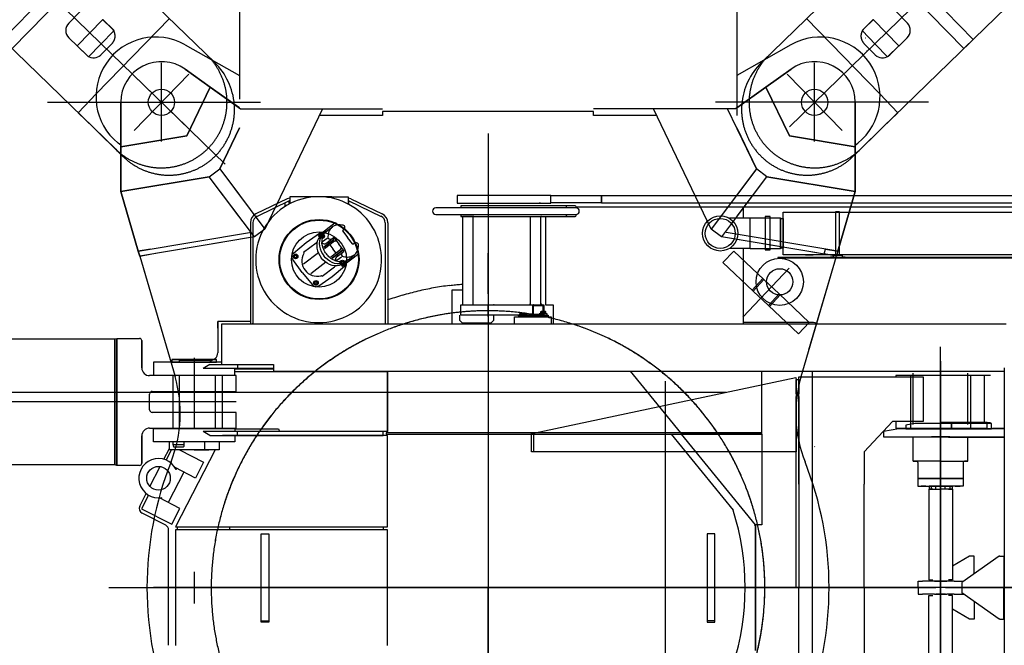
# Model space of a CAD drawing. Extents: x 1112 to 102387, y 13510 to 39910.
# Tile 27 of 38: x 89187 to 92941, y 29210 to 31595. Entities that reach past the tile are written whole.
import ezdxf

# ---------------------------------------------------------------- set-up
doc = ezdxf.new("R2010")
doc.units = 0
doc.header["$LTSCALE"] = 62.5
doc.linetypes.add('CENTER', pattern=[50.5, 30, -9, 2.5, -9])
doc.linetypes.add('HIDDEN', pattern=[12.6, 8.4, -4.2])
for name, color, linetype in [('11', 251, 'CONTINUOUS'), ('12', 136, 'CONTINUOUS'), ('13', 216, 'CONTINUOUS'), ('3', 214, 'CONTINUOUS')]:
    doc.layers.add(name, color=color, linetype=linetype)

# ---------------------------------------------------------------- blocks, each defined once
blk = doc.blocks.new('*G18')
at = {"layer": '11', "color": 251, "linetype": 'CENTER'}
blk.add_line((86667, 34255.3), (89495.9, 31505.3), dxfattribs=at)
at = {"layer": '11', "color": 251, "linetype": 'CONTINUOUS'}
for p, q in [((89471.5, 31877.6), (89123, 31519.1)), ((89507.3, 31842.8), (89158.8, 31484.3)), ((89416, 31624.8), (89374.2, 31581.8)), ((89406.4, 31494.6), (89503.4, 31594.4)), ((89130.3, 31512), (89468.5, 31183.2)), ((89375, 31525.2), (89441.4, 31460.6)), ((89449.4, 31452.8), (89406.4, 31494.6)), ((89495.4, 31500.1), (89449.4, 31452.8)), ((89533.1, 31524.3), (89533.6, 31524.2)), ((89528.9, 31474.4), (89529.4, 31474.4)), ((89479.4, 31311.7), (89409.9, 31240.2)), ((89409.9, 31240.2), (89468.5, 31183.2))]:
    blk.add_line(p, q, dxfattribs=at)
at = {"layer": '11', "color": 251, "linetype": 'HIDDEN'}
for p, q in [((89930.6, 31431.4), (89523.2, 31827.4)), ((89758.4, 31598.7), (89479.4, 31311.7)), ((89503.4, 31594.4), (89504, 31595)), ((89539, 31561), (89503.5, 31595.5)), ((89504, 31595), (89547, 31553.2)), ((89547, 31553.2), (89495.4, 31500.1)), ((89495.9, 31505.3), (89824.1, 31186.3)), ((89498, 31461.4), (89539.8, 31504.4)), ((89623.1, 31172.4), (89832.2, 31387.6)), ((89468.5, 31183.2), (89553.4, 31100.7)), ((89468.5, 31183.2), (89574.6, 31080.1))]:
    blk.add_line(p, q, dxfattribs=at)
at = {"layer": '11', "color": 251, "linetype": 'CONTINUOUS'}
for centre, start, end in [((89402.8, 31553.9), 135.8118, -134.1907), ((89469.3, 31489.3), -134.1745, -55.9822)]:
    blk.add_arc(centre, 40, start, end, dxfattribs=at)
at = {"layer": '11', "color": 251, "linetype": 'HIDDEN'}
for centre, radius, start, end in [((89511.1, 31532.3), 40, -44.1841, 45.8098), ((89469.2, 31489.3), 40.1, -55.9481, -44.1966), ((89727.6, 31280), 250, -44.1886, 45.8117), ((89727.6, 31280), 250, -134.1918, -44.1898)]:
    blk.add_arc(centre, radius, start, end, dxfattribs=at)
blk = doc.blocks.new('*G20')
at = {"layer": '11', "color": 251, "linetype": 'CENTER'}
blk.add_line((95278.3, 34255.3), (92449.4, 31505.3), dxfattribs=at)
at = {"layer": '11', "color": 251, "linetype": 'CONTINUOUS'}
for p, q in [((92786.5, 31484.3), (94471.3, 33122.2)), ((92473.8, 31877.6), (92822.3, 31519.1)), ((92437.9, 31842.8), (92786.5, 31484.3)), ((92529.3, 31624.8), (92571.1, 31581.8)), ((92538.9, 31494.6), (92441.8, 31594.4)), ((92412.2, 31524.3), (92411.7, 31524.2)), ((92449.9, 31500.1), (92495.8, 31452.8)), ((92814.9, 31512), (92476.7, 31183.2)), ((92495.8, 31452.8), (92538.9, 31494.6)), ((92570.3, 31525.2), (92503.9, 31460.6)), ((92416.4, 31474.4), (92415.9, 31474.4)), ((92465.8, 31311.7), (92535.3, 31240.2)), ((92535.3, 31240.2), (92476.7, 31183.2))]:
    blk.add_line(p, q, dxfattribs=at)
at = {"layer": '11', "color": 251, "linetype": 'HIDDEN'}
for p, q in [((92014.7, 31431.4), (92422.1, 31827.4)), ((92186.8, 31598.7), (92465.8, 31311.7)), ((92441.3, 31595), (92398.2, 31553.2)), ((92406.3, 31561), (92441.8, 31595.5)), ((92441.8, 31594.4), (92441.3, 31595)), ((92398.2, 31553.2), (92449.9, 31500.1)), ((92449.4, 31505.3), (92121.2, 31186.3)), ((92447.3, 31461.4), (92405.5, 31504.4)), ((92322.2, 31172.4), (92113.1, 31387.6)), ((92476.7, 31183.2), (92370.7, 31080.1)), ((92476.7, 31183.2), (92391.9, 31100.7))]:
    blk.add_line(p, q, dxfattribs=at)
at = {"layer": '11', "color": 251, "linetype": 'CONTINUOUS'}
for centre, start, end in [((92542.4, 31553.9), -45.8093, 44.1882), ((92476, 31489.3), -124.0178, -45.8255)]:
    blk.add_arc(centre, 40, start, end, dxfattribs=at)
at = {"layer": '11', "color": 251, "linetype": 'HIDDEN'}
for centre, radius, start, end in [((92434.2, 31532.3), 40, 134.1902, -135.8159), ((92217.6, 31280), 250, 134.1883, -135.8114), ((92476, 31489.3), 40.1, -135.8034, -124.0519), ((92217.6, 31280), 250, -135.8102, -45.8082)]:
    blk.add_arc(centre, radius, start, end, dxfattribs=at)
blk = doc.blocks.new('*G99')
at = {"layer": '12', "color": 136, "linetype": 'CONTINUOUS'}
for p, q in [((89852.6, 30198), (89852.6, 30078)), ((89912.6, 30138), (89792.6, 30138))]:
    blk.add_line(p, q, dxfattribs=at)
blk = doc.blocks.new('*G103')
at = {"layer": '12', "color": 136, "linetype": 'CONTINUOUS'}
for p, q in [((89852.6, 29490), (89852.6, 29370)), ((89912.6, 29430), (89792.6, 29430))]:
    blk.add_line(p, q, dxfattribs=at)
blk = doc.blocks.new('*G104')
at = {"layer": '12', "color": 136, "linetype": 'CONTINUOUS'}
for p, q in [((89852.6, 29490), (89852.6, 29370)), ((89912.6, 29430), (89792.6, 29430))]:
    blk.add_line(p, q, dxfattribs=at)
blk = doc.blocks.new('*G98')
at = {"layer": '12', "color": 136, "linetype": 'CONTINUOUS'}
for p, q in [((90207.2, 30911.4), (90087.6, 30854.3)), ((90215, 30904), (90092, 30845.2)), ((90198.3, 30896), (90198.3, 30882.6)), ((90215, 30892.9), (90215, 30904)), ((90377.6, 30920), (90217, 30920)), ((90217, 30920), (90217, 30894.1)), ((90377.6, 30920), (90439.8, 30920)), ((90439.8, 30920), (90439.8, 30894.1)), ((90441.8, 30892.9), (90441.8, 30904)), ((90441.8, 30904), (90564.9, 30845.2)), ((90449.7, 30911.4), (90569.2, 30854.3)), ((91212.1, 30925), (90855, 30925)), ((90855, 30925), (90855, 30895)), ((90855, 30895), (91212.1, 30895)), ((91173, 30895), (91168, 30895)), ((91212.1, 30925), (91222.4, 30925)), ((91212.1, 30897), (91212.1, 30925)), ((91212.1, 30895), (91212.1, 30925)), ((91404.7, 30897), (91212.1, 30897)), ((91222.4, 30925), (94146.5, 30925)), ((91404.2, 30925.4), (91404.2, 30925)), ((91404.7, 30895), (91404.7, 30925)), ((91404.7, 30925), (91404.7, 30897)), ((94146.5, 30895), (91404.7, 30895)), ((91411.2, 30925.4), (91411.2, 30925)), ((91464.2, 30925.4), (91464.2, 30925)), ((91471.2, 30925.4), (91471.2, 30925)), ((91308.1, 30877.5), (90773.5, 30877.5)), ((90773.5, 30852.5), (91308.1, 30852.5)), ((91304.8, 30885), (90869.2, 30885)), ((90869.2, 30885), (90869.2, 30877.5)), ((90869.2, 30852.5), (90869.2, 30845)), ((91163, 30849.9), (91163, 30852.5)), ((91270.4, 30881), (91270.4, 30877.5)), ((91270.4, 30852.5), (91270.4, 30849)), ((91308.8, 30877.5), (91308.8, 30881)), ((91308.8, 30877.5), (91308.8, 30881)), ((91946.5, 30880), (91308.8, 30880)), ((91308.8, 30849), (91308.8, 30852.5)), ((91308.8, 30849), (91308.8, 30852.5)), ((91864.9, 30880.2), (91864.9, 30880)), ((91864.9, 30880), (91864.9, 30880.2)), ((91898.9, 30880.2), (91898.9, 30880)), ((91898.9, 30880), (91898.9, 30880.2)), ((93025.5, 30880.5), (91946.5, 30880.5)), ((91946.5, 30837.5), (91946.5, 30880)), ((92097.7, 30698.6), (92097.7, 30861.6)), ((92097.7, 30861.6), (92413.9, 30861.6)), ((92297.7, 30862.6), (92297.7, 30696.6)), ((92312.7, 30862.6), (92297.7, 30862.6)), ((92297.7, 30862.6), (92297.7, 30696.6)), ((92312.7, 30862.6), (92297.7, 30862.6)), ((92297.7, 30862.6), (92297.7, 30696.6)), ((92312.7, 30862.6), (92297.7, 30862.6)), ((92312.7, 30696.6), (92312.7, 30862.6)), ((92312.7, 30696.6), (92312.7, 30862.6)), ((92312.7, 30696.6), (92312.7, 30862.6)), ((92412.4, 30861.6), (93092.3, 30861.6)), ((92429, 30861.6), (92441.5, 30861.6)), ((90066.6, 30820.9), (90066.6, 30434.5)), ((90076.6, 30820.9), (90076.6, 30680)), ((90326.5, 30772.3), (90390.5, 30821.4)), ((90390.5, 30821.4), (90396.9, 30813.1)), ((90580.3, 30820.9), (90580.3, 30680)), ((90590.3, 30820.9), (90590.3, 30434.5)), ((90869.2, 30845), (91304.8, 30845)), ((90875.5, 30841.5), (90872, 30845)), ((90872, 30845), (90875.5, 30845)), ((90915.5, 30845), (90875.5, 30845)), ((90875.5, 30845), (90875.5, 30508)), ((90875.5, 30845), (90875.5, 30841.5)), ((90915.5, 30508), (90915.5, 30845)), ((90915.5, 30841.5), (90919, 30845)), ((90919, 30845), (90915.5, 30845)), ((90915.5, 30845), (90915.5, 30841.5)), ((91133.3, 30845), (91133.3, 30508)), ((91173.3, 30508), (91173.3, 30845)), ((91173.3, 30841.5), (91176.9, 30845)), ((91176.9, 30845), (91173.3, 30845)), ((91173.3, 30845), (91173.3, 30841.5)), ((91191.7, 30845), (91191.7, 30508)), ((91274.4, 30845), (91304.8, 30845)), ((91972, 30837.6), (91892.9, 30837.6)), ((91972, 30839.1), (92087.7, 30839.1)), ((91972, 30721.1), (91972, 30839.1)), ((92048.7, 30844.1), (92028.7, 30844.1)), ((92028.7, 30844.1), (92028.7, 30717.1)), ((92048.7, 30717.1), (92048.7, 30844.1)), ((92087.7, 30839.1), (92087.7, 30721.1)), ((92087.7, 30723.6), (92087.7, 30836.6)), ((92087.7, 30836.6), (92097.7, 30836.6)), ((92087.7, 30836.6), (92087.7, 30723.6)), ((92097.7, 30836.6), (92097.7, 30723.6)), ((90278.8, 30745.3), (90329.8, 30781.1)), ((90346.6, 30780.2), (90336.8, 30772.7)), ((90356.2, 30787.6), (90346.6, 30780.2)), ((90356.2, 30787.6), (90379.4, 30805.4)), ((90418.7, 30788.2), (90437.2, 30764.1)), ((90423, 30794.3), (90419.1, 30791.3)), ((90424, 30810.9), (90425.1, 30809.6)), ((90231, 30705.3), (90278.8, 30745.3)), ((90269.6, 30708.1), (90317.1, 30744.5)), ((90317.1, 30744.5), (90321.3, 30747.7)), ((90330.7, 30766.9), (90326.5, 30772.3)), ((90340.2, 30775.6), (90335.2, 30772.7)), ((90335.2, 30772.7), (90335.2, 30766.9)), ((90335.2, 30766.9), (90340.2, 30764)), ((90339.3, 30745.9), (90340.4, 30744.6)), ((90345.2, 30772.7), (90340.2, 30775.6)), ((90340.2, 30764), (90345.2, 30766.9)), ((90359.4, 30760.8), (90342.1, 30747.6)), ((90345.2, 30766.9), (90345.2, 30772.7)), ((90383.1, 30755.6), (90346.5, 30727.5)), ((90346.5, 30727.5), (90383.1, 30755.6)), ((90387, 30750.4), (90349.1, 30721.3)), ((90355.6, 30742.6), (90359.5, 30745.6)), ((90359.5, 30745.6), (90378.8, 30760.3)), ((90362.5, 30763.7), (90363.5, 30762.3)), ((90362.6, 30745.2), (90365.2, 30741.9)), ((90378.8, 30760.3), (90382.7, 30763.3)), ((90385.7, 30762.9), (90404.3, 30738.8)), ((90455.8, 30739.9), (90437.2, 30764.1)), ((90462.8, 30742.5), (90458.8, 30739.5)), ((90479, 30739.2), (90478, 30740.5)), ((90268.7, 30663.9), (90326, 30707.8)), ((90270.5, 30707), (90269.6, 30708.1)), ((90369.1, 30736.7), (90381.1, 30721)), ((90411, 30719.1), (90373, 30689.9)), ((90415, 30714), (90378.2, 30685.7)), ((90378.2, 30685.7), (90415, 30714)), ((90393.1, 30705.4), (90381.1, 30721)), ((90399.3, 30693.8), (90418.5, 30708.6)), ((90422.8, 30714.6), (90404.3, 30738.8)), ((90416.5, 30655), (90480.5, 30704.1)), ((90418.5, 30708.6), (90422.4, 30711.6)), ((90480.5, 30704.1), (90474.1, 30712.4)), ((90474.7, 30724.6), (90474.7, 30724.7)), ((91972, 30723), (91892.9, 30723)), ((91946.5, 30434.5), (91946.5, 30723)), ((91946.5, 30440.5), (91946.5, 30723)), ((92087.7, 30721.1), (91972, 30721.1)), ((92028.7, 30717.1), (92048.7, 30717.1)), ((92097.7, 30723.6), (92087.7, 30723.6)), ((90076.6, 30680), (90076.6, 30434.5)), ((90228.6, 30681.1), (90228.6, 30681.3)), ((90263.7, 30630.9), (90228.6, 30681.1)), ((90239.2, 30698.1), (90234.2, 30695.2)), ((90234.2, 30695.2), (90234.2, 30689.4)), ((90234.2, 30689.4), (90239.2, 30686.6)), ((90244.2, 30695.2), (90239.2, 30698.1)), ((90239.2, 30686.6), (90244.2, 30689.4)), ((90244.2, 30689.4), (90244.2, 30695.2)), ((90296.8, 30627.2), (90354.1, 30671.2)), ((90394.3, 30674.2), (90393.3, 30675.5)), ((90395.3, 30690.8), (90399.3, 30693.8)), ((90414, 30689.7), (90396.7, 30676.5)), ((90399.7, 30696.9), (90397.1, 30700.2)), ((90417.7, 30674.6), (90412.7, 30671.7)), ((90412.7, 30671.7), (90412.7, 30665.9)), ((90412.7, 30665.9), (90417.7, 30663.1)), ((90417.5, 30692), (90416.5, 30693.3)), ((90422.7, 30671.7), (90417.7, 30674.6)), ((90417.7, 30663.1), (90422.7, 30665.9)), ((90429.3, 30672.3), (90419.6, 30664.8)), ((90422.7, 30665.9), (90422.7, 30671.7)), ((90439, 30679.7), (90429.3, 30672.3)), ((90435.6, 30674.5), (90434.3, 30676.2)), ((90439, 30679.7), (90462.1, 30697.5)), ((90580.3, 30680), (90580.3, 30434.5)), ((93217.7, 30688.6), (92077.7, 30688.6)), ((92077.7, 30688.6), (92077.7, 30686.6)), ((92077.7, 30686.6), (93217.7, 30686.6)), ((93197.7, 30698.6), (92097.7, 30698.6)), ((92212.4, 30696.6), (92182.3, 30696.6)), ((92287.7, 30689.6), (92278.7, 30689.6)), ((92278.7, 30689.6), (92278.7, 30688.6)), ((92278.7, 30688.6), (92287.7, 30688.6)), ((92288.7, 30696.6), (92288.7, 30690.6)), ((92289.7, 30690.6), (92289.7, 30696.6)), ((92321.7, 30698.6), (92290.7, 30698.6)), ((92290.7, 30697.6), (92321.7, 30697.6)), ((92297.7, 30696.6), (92312.7, 30696.6)), ((92297.7, 30696.6), (92312.7, 30696.6)), ((92297.7, 30696.6), (92312.7, 30696.6)), ((92322.7, 30696.6), (92322.7, 30690.6)), ((92323.7, 30690.6), (92323.7, 30696.6)), ((92333.7, 30689.6), (92324.7, 30689.6)), ((92324.7, 30688.6), (92333.7, 30688.6)), ((92333.7, 30688.6), (92333.7, 30689.6)), ((90263.7, 30630.9), (90303, 30584)), ((90339.8, 30616.6), (90387.2, 30653.1)), ((90378.1, 30615.9), (90425.9, 30655.9)), ((90387.2, 30653.1), (90391.5, 30656.3)), ((90412.3, 30660.4), (90416.5, 30655)), ((90316.7, 30597.1), (90311.7, 30594.2)), ((90311.7, 30594.2), (90311.7, 30588.5)), ((90321.7, 30594.2), (90316.7, 30597.1)), ((90321.7, 30588.5), (90321.7, 30594.2)), ((90327.1, 30580.1), (90378.1, 30615.9)), ((90338.9, 30617.8), (90339.8, 30616.6)), ((90311.7, 30588.5), (90316.7, 30585.6)), ((90316.7, 30585.6), (90321.7, 30588.5)), ((90835.5, 30434.5), (90835.5, 30565.5)), ((90835.5, 30565.5), (90875.5, 30565.5)), ((90869.2, 30468), (90869.2, 30508)), ((90869.2, 30508), (91184.8, 30508)), ((90996.4, 30508), (90992.9, 30508)), ((91133.3, 30508), (91133.3, 30511.5)), ((91133.3, 30508), (91173.3, 30508)), ((91143.3, 30470.9), (91143.3, 30505.1)), ((91146.2, 30508), (91181.9, 30508)), ((91146.2, 30470.9), (91146.2, 30505.1)), ((91146.2, 30505.1), (91181.8, 30505.1)), ((91172.5, 30480.8), (91172.5, 30474.4)), ((91173.3, 30511.5), (91176.9, 30508)), ((91173.3, 30508), (91173.3, 30511.5)), ((91176.9, 30508), (91173.3, 30508)), ((91191.2, 30481.9), (91174.7, 30481.9)), ((91177, 30480.8), (91177, 30474.4)), ((91181.8, 30505.1), (91181.8, 30470.9)), ((91184.8, 30508), (91184.8, 30468)), ((91184.8, 30505.1), (91184.8, 30470.9)), ((91189, 30480.8), (91189, 30474.4)), ((91191.7, 30508), (91221.5, 30508)), ((91193.4, 30474.4), (91193.4, 30480.8)), ((91221.5, 30508), (91221.5, 30434.5)), ((89942.2, 30419.5), (89942.2, 30444.5)), ((90066.6, 30444.5), (89942.2, 30444.5)), ((89942.2, 30444.5), (89942.2, 30325.5)), ((90066.6, 30444.5), (89942.2, 30444.5)), ((89942.2, 30444.5), (89942.2, 30325.5)), ((90865.3, 30448.5), (90865.3, 30468)), ((90875.3, 30438.5), (90865.3, 30448.5)), ((91184.8, 30468), (90869.2, 30468)), ((90993.1, 30448.5), (90983.1, 30438.5)), ((90993.1, 30468), (90993.1, 30448.5)), ((91073.6, 30434.5), (91073.6, 30462)), ((91073.6, 30462), (91213.6, 30462)), ((91091.5, 30463.7), (91087.3, 30468)), ((91087.3, 30468), (91091.5, 30468)), ((91091.5, 30468), (91184.8, 30468)), ((91091.5, 30462), (91091.5, 30468)), ((91091.5, 30468), (91091.5, 30463.7)), ((91201.5, 30462), (91091.5, 30462)), ((91122, 30474), (91092, 30474)), ((91092, 30474), (91092, 30468)), ((91092, 30468), (91122, 30468)), ((91096.5, 30474.4), (91117.4, 30474.4)), ((91098.3, 30474), (91098.3, 30474.4)), ((91115.7, 30474), (91098.3, 30474)), ((91115.7, 30474.4), (91115.7, 30474)), ((91122, 30468), (91122, 30474)), ((91181.8, 30470.9), (91146.2, 30470.9)), ((91181.9, 30468), (91146.2, 30468)), ((91198, 30474), (91168, 30474)), ((91168, 30474), (91168, 30468)), ((91168, 30468), (91198, 30468)), ((91172.5, 30474.4), (91193.4, 30474.4)), ((91174.3, 30474), (91174.3, 30474.4)), ((91191.7, 30474), (91174.3, 30474)), ((91184.8, 30471.5), (91188.3, 30468)), ((91184.8, 30468), (91184.8, 30471.5)), ((91184.8, 30468), (91201.5, 30468)), ((91188.3, 30468), (91184.8, 30468)), ((91191.7, 30474.4), (91191.7, 30474)), ((91198, 30468), (91198, 30474)), ((91201.5, 30468), (91201.5, 30462)), ((91213.6, 30462), (91213.6, 30434.5)), ((92207.6, 30440.5), (91946.5, 30440.5)), ((92948.3, 30434.5), (89957.2, 30434.5)), ((89957.2, 30434.5), (89957.2, 30280.5)), ((90076.6, 30434.5), (90076.6, 30438)), ((90983.1, 30438.5), (90875.3, 30438.5)), ((85121.8, 30378), (89549.6, 30378)), ((89549.6, 30378), (89557.6, 30380)), ((89549.6, 30378), (89549.6, 29906)), ((89549.6, 29906), (89549.6, 30378)), ((89557.6, 29896), (89557.6, 30380)), ((89557.6, 30380), (89644.6, 30380)), ((89557.6, 30380), (89557.6, 29906)), ((89652.6, 30268), (89652.6, 30372)), ((89652.6, 30372), (89652.6, 30268)), ((89957.2, 30290), (89697.6, 30290)), ((89697.6, 30290), (89697.6, 30240)), ((89768.6, 30300), (89767.6, 30299)), ((89767.6, 30299), (89767.6, 30290)), ((89767.6, 30299), (89937.6, 30299)), ((89767.6, 30290), (89852.6, 30290)), ((89936.6, 30300), (89768.6, 30300)), ((89912.2, 30295.5), (89794.9, 30295.5)), ((89794.9, 30295.5), (89794.9, 30290)), ((89912.2, 30295.5), (89794.9, 30295.5)), ((89794.9, 30295.5), (89794.9, 30290)), ((89852.6, 30290), (89937.6, 30290)), ((89937.6, 30299), (89936.6, 30300)), ((89937.6, 30290), (89937.6, 30299)), ((89911.7, 30280.5), (89887.1, 30265.5)), ((90155, 30265.5), (89887.1, 30265.5)), ((89911.7, 30280.5), (90007.6, 30280.5)), ((89957.2, 30280.5), (90155, 30280.5)), ((90007.6, 30280.5), (90155, 30280.5)), ((90007.6, 30240), (90007.6, 30265.5)), ((90007.6, 30263.5), (90155, 30263.5)), ((90007.6, 30253.4), (90589.6, 30253.4)), ((90018, 30280.5), (90018, 30265.5)), ((90155, 30280.5), (90155, 30255)), ((90155, 30255), (92940.6, 30255)), ((90589.6, 30255), (90589.6, 30025)), ((90589.6, 30020.5), (90589.6, 30255)), ((91514.2, 30255), (91705.8, 30020.5)), ((91540.3, 30255), (91558.3, 30255)), ((92016.9, 30020.5), (92016.9, 30255)), ((92207.7, 30255), (92207.7, 28598)), ((92940.6, 30268), (92940.6, 28594)), ((90012.6, 30238), (89682.6, 30238)), ((89697.6, 30240), (90007.6, 30240)), ((89772.6, 30036), (89772.6, 30240)), ((89794.9, 30240), (89794.9, 30036)), ((89932.6, 30240), (89932.6, 30036)), ((89960.5, 30036), (89960.5, 30240)), ((90012.6, 30178), (90012.6, 30238)), ((92593.1, 30052.1), (92593.1, 30248)), ((92802.2, 30052.1), (92802.2, 30248)), ((89692.6, 30178), (90012.6, 30178)), ((89682.6, 30108), (89682.6, 30168)), ((89852.6, 30098), (89692.6, 30098)), ((90012.6, 30098), (89852.6, 30098)), ((90012.6, 30038), (90012.6, 30098)), ((89682.6, 30038), (90012.6, 30038)), ((89697.6, 29986), (89697.6, 30036)), ((89697.6, 30036), (90007.6, 30036)), ((90007.6, 30036), (90007.6, 30025)), ((90007.6, 30035.1), (90173.7, 30035.1)), ((90173.7, 30035.1), (90178.2, 30025)), ((92538.6, 30035), (92479.6, 30025)), ((92940.6, 30035), (92538.6, 30035)), ((92599.7, 30055), (92564.7, 30048.8)), ((92564.7, 30048.8), (92564.7, 30035)), ((92564.7, 30035), (92739.6, 30035)), ((92739.6, 30055), (92599.7, 30055)), ((92891.6, 30055), (92739.6, 30055)), ((92739.6, 30055), (92739.6, 30035)), ((92739.6, 30035), (92739.6, 30055)), ((92739.6, 30035), (92891.6, 30035)), ((92891.6, 30035), (92891.6, 30055)), ((92940.6, 30037), (92896, 30037)), ((92940.6, 30035), (92940.6, 30037)), ((89652.6, 29904), (89652.6, 30008)), ((89652.6, 30008), (89652.6, 29904)), ((90572.6, 30025), (89887.1, 30025)), ((89911.7, 30010), (89887.1, 30025)), ((89911.7, 30010), (90572.6, 30010)), ((90589.6, 30010), (89960.5, 30010)), ((90589.6, 30025), (90007.6, 30025)), ((90007.6, 30010), (90007.6, 29986)), ((90018, 30010), (90018, 30025)), ((90572.6, 30010), (90572.6, 30025)), ((90584.6, 30020.5), (90584.6, 30017.5)), ((92016.9, 30020.5), (90584.6, 30020.5)), ((90584.6, 30017.5), (90584.6, 30014.5)), ((90584.6, 30014.5), (92016.9, 30014.5)), ((90589.6, 29662), (90589.6, 30010)), ((91670.7, 30014.5), (91907.2, 29725)), ((91705.8, 30020.5), (92016.9, 30020.5)), ((91710.7, 30014.5), (91992.6, 30014.5)), ((91992.6, 29669.5), (91710.7, 30014.5)), ((91992.6, 29669.5), (91710.7, 30014.5)), ((91992.6, 30014.5), (92016.9, 30014.5)), ((92016.9, 30014.5), (92016.9, 30020.5)), ((92016.9, 30014.5), (92016.9, 29669.5)), ((92479.6, 30025), (92479.6, 30005)), ((92479.6, 30005), (92940.6, 30005)), ((92593.1, 29917), (92593.1, 30005)), ((92657.6, 30005), (92737.6, 30005)), ((92732.6, 30005), (92662.6, 30005)), ((92728.2, 30005), (92728.2, 30003)), ((92728.2, 30003), (92940.6, 30003)), ((92736.7, 30005), (92736.7, 30003)), ((92802.2, 29917), (92802.2, 30005)), ((92940.6, 30003), (92940.6, 30005)), ((90007.6, 29986), (89697.6, 29986)), ((89736.6, 29919.2), (89758, 29960.8)), ((89746.2, 29915.8), (89766.4, 29955)), ((89758, 29955), (89758, 29986)), ((89947.3, 29955), (89758, 29955)), ((89772.6, 29976), (89772.6, 29986)), ((89775.3, 29966), (89772.6, 29976)), ((89772.6, 29976), (89812.6, 29976)), ((89810.6, 29966), (89775.3, 29966)), ((89932.2, 29955), (89781.7, 29662)), ((89824.6, 29955), (89796.6, 29955)), ((89796.8, 29955.2), (89888.4, 29908.2)), ((89812.6, 29968), (89810.6, 29966)), ((89812.6, 29986), (89812.6, 29968)), ((89852.6, 29955), (89824.6, 29955)), ((89852.6, 29955), (89880.6, 29955)), ((89880.6, 29955), (89908.6, 29955)), ((89892.9, 29955), (89892.9, 29986)), ((89948.1, 29986), (89947.3, 29955)), ((92593.1, 29912), (92593.1, 29917)), ((92802.2, 29912), (92802.2, 29917)), ((89549.6, 29898), (88497.3, 29898)), ((89549.6, 29906), (89549.6, 29898)), ((89549.6, 29898), (89549.6, 29906)), ((89557.6, 29896), (89549.6, 29898)), ((89557.6, 29906), (89557.6, 29896)), ((89644.6, 29896), (89557.6, 29896)), ((89640.8, 29896), (89594.8, 29896)), ((89683.7, 29816.1), (89722.5, 29891.6)), ((89857.4, 29847.7), (89779.5, 29887.7)), ((89783.9, 29879.8), (89786.2, 29884.3)), ((89888.4, 29908.2), (89857.4, 29847.7)), ((92697.6, 29912), (92593.1, 29912)), ((92593.1, 29912), (92606.6, 29912)), ((92611.6, 29907), (92611.6, 29846)), ((92697.6, 29912), (92802.2, 29912)), ((92783.6, 29907), (92783.6, 29846)), ((92802.2, 29912), (92788.6, 29912)), ((89812.9, 29870.5), (89753.5, 29754.9)), ((92697.6, 29846), (92611.6, 29846)), ((92611.6, 29846), (92611.6, 29817)), ((92611.6, 29846), (92697.6, 29846)), ((92697.6, 29846), (92783.6, 29846)), ((92783.6, 29846), (92697.6, 29846)), ((92783.6, 29846), (92783.6, 29817)), ((92611.6, 29817), (92697.6, 29817)), ((92641.5, 29817), (92623.5, 29817)), ((92667.6, 29805), (92652.6, 29805)), ((92652.6, 29805), (92652.6, 29460)), ((92697.6, 29817), (92653.6, 29817)), ((92653.6, 29817), (92653.6, 29805)), ((92653.6, 29805), (92697.6, 29805)), ((92679.7, 29817), (92661.7, 29817)), ((92661.7, 29817), (92661.7, 29806.2)), ((92662.9, 29805), (92678.5, 29805)), ((92679.7, 29806.2), (92679.7, 29817)), ((92783.6, 29817), (92697.6, 29817)), ((92697.6, 29817), (92741.6, 29817)), ((92741.6, 29805), (92697.6, 29805)), ((92715.6, 29817), (92733.6, 29817)), ((92715.6, 29806.2), (92715.6, 29817)), ((92732.4, 29805), (92716.8, 29805)), ((92727.6, 29805), (92742.6, 29805)), ((92733.6, 29817), (92733.6, 29806.2)), ((92741.6, 29817), (92741.6, 29805)), ((92742.6, 29805), (92742.6, 29460)), ((92753.8, 29817), (92771.8, 29817)), ((89645.1, 29740.9), (89669.5, 29788.5)), ((89677.9, 29782.7), (89651.3, 29730.9)), ((89798, 29732), (89720.1, 29772)), ((89726.8, 29768.5), (89729.1, 29773)), ((89651.3, 29730.9), (89766.9, 29671.5)), ((89766.9, 29671.5), (89798, 29732)), ((89744.1, 29667.6), (89653.7, 29714)), ((89781.7, 29662), (89788.7, 29662)), ((89788.7, 29650), (89788.7, 29662)), ((89788.7, 29662), (90572.6, 29662)), ((89788.7, 29662), (90589.6, 29662)), ((89988.3, 29650), (89988.3, 29662)), ((90572.6, 29662), (90572.6, 29650)), ((91987.9, 29665.7), (91992.6, 29669.5)), ((91992.6, 29190.5), (91992.6, 29669.5)), ((91992.6, 29669.5), (91992.6, 29190.5)), ((92016.9, 29669.5), (91992.6, 29669.5)), ((89755, 29430), (89755, 29649.8)), ((90589.6, 29650), (89781.7, 29650)), ((89781.7, 29650), (89781.7, 29210)), ((90572.6, 29650), (89788.7, 29650)), ((90589.6, 29210), (90589.6, 29650)), ((90972.6, 29638), (90972.6, 29222)), ((90972.6, 29629.1), (90972.6, 29300.2)), ((92807.4, 29550), (92742.6, 29511.9)), ((92920.5, 29550), (92778.1, 29450)), ((92825.9, 29550), (92807.4, 29550)), ((92825.9, 29483.6), (92825.9, 29550)), ((92923.6, 29550), (92920.5, 29550)), ((92923.6, 29550), (92938.9, 29550)), ((92938.9, 29550), (92938.9, 29430)), ((89755, 29210.2), (89755, 29430)), ((90609.6, 29430), (90584.6, 29430)), ((90726, 29430), (91131.8, 29430)), ((90736.3, 29430), (91209, 29430)), ((92611.9, 29430), (92611.9, 29455)), ((92611.9, 29455), (92628.8, 29455)), ((92611.9, 29430), (92611.9, 29405)), ((92674.1, 29455), (92628.8, 29455)), ((92652.6, 29460), (92667.6, 29460)), ((92674.1, 29455), (92721.2, 29455)), ((92679.1, 29455), (92674.1, 29455)), ((92716.1, 29455), (92679.1, 29455)), ((92721.2, 29455), (92716.1, 29455)), ((92732.3, 29455), (92721.2, 29455)), ((92742.6, 29460), (92727.6, 29460)), ((92749.2, 29455), (92732.3, 29455)), ((92749.2, 29455), (92785.2, 29455)), ((92778.1, 29450), (92778.1, 29410)), ((92938.9, 29310), (92938.9, 29430)), ((92611.9, 29405), (92628.8, 29405)), ((92674.1, 29405), (92628.8, 29405)), ((92652.6, 29055), (92652.6, 29400)), ((92652.6, 29400), (92667.6, 29400)), ((92674.1, 29405), (92721.2, 29405)), ((92716.1, 29405), (92679.1, 29405)), ((92732.3, 29405), (92721.2, 29405)), ((92742.6, 29400), (92727.6, 29400)), ((92749.2, 29405), (92732.3, 29405)), ((92742.6, 29055), (92742.6, 29400)), ((92749.2, 29405), (92785.2, 29405)), ((92920.5, 29310), (92778.1, 29410)), ((92825.9, 29376.4), (92825.9, 29310)), ((92807.4, 29310), (92742.7, 29348.1)), ((92825.9, 29310), (92807.4, 29310)), ((92923.6, 29310), (92920.5, 29310)), ((92923.6, 29310), (92938.9, 29310))]:
    blk.add_line(p, q, dxfattribs=at)
at = {"layer": '12', "color": 136, "linetype": 'CENTER'}
for p, q in [((90972.6, 30464), (90972.6, 30506)), ((89852.6, 30306), (89852.6, 30240.5)), ((92697.6, 30293), (92697.6, 30248)), ((90972.6, 30255), (90972.6, 28605)), ((89852.6, 30238), (89852.6, 30038)), ((89852.6, 30138), (84722.6, 30138)), ((90012.6, 30138), (89852.6, 30138)), ((92697.6, 28778.9), (92697.6, 30092.7)), ((92697.6, 30019.7), (92697.6, 30064.3)), ((89681.5, 29430), (91547.1, 29430)), ((89852.6, 29430), (89697.6, 29430)), ((89852.6, 29430), (90584.6, 29430)), ((90972.6, 29430), (89852.6, 29430)), ((91545.3, 29430), (90972.6, 29430)), ((90972.6, 28605), (90972.6, 29430)), ((91357.7, 29430), (92679.1, 29430)), ((92679.1, 29430), (91357.7, 29430)), ((91357.7, 29430), (91545.3, 29430)), ((91545.3, 29430), (91357.7, 29430)), ((91636.9, 29430), (91658.6, 29430)), ((92586.9, 29430), (91636.9, 29430)), ((91656.1, 29430), (92174.7, 29430)), ((92369.2, 29430), (92586.9, 29430)), ((92453.9, 29430), (92622.4, 29430)), ((92716.1, 29430), (93322.7, 29430)), ((92716.1, 29430), (92738.6, 29430)), ((93322.7, 29430), (92716.1, 29430)), ((93322.7, 29430), (92716.1, 29430)), ((92738.6, 29430), (92932.7, 29430))]:
    blk.add_line(p, q, dxfattribs=at)
at = {"layer": '12', "color": 136, "linetype": 'CONTINUOUS'}
for points in [[(90346.6, 30780.2), (90341, 30775), (90336.3, 30768.5), (90332.6, 30760.7), (90330.3, 30751.7), (90329.5, 30742), (90330.3, 30731.8), (90332.6, 30721.6), (90336.3, 30711.8), (90341.1, 30702.7), (90346.7, 30694.6)], [(90356.2, 30787.6), (90353, 30784.8), (90350, 30781.6), (90347.3, 30778.1), (90345, 30774.1), (90343, 30769.9), (90341.4, 30765.4), (90340.3, 30760.7), (90339.6, 30755.9), (90339.2, 30750.9), (90339.3, 30745.9)], [(90379.4, 30805.4), (90376.1, 30802.6), (90373.1, 30799.4), (90370.5, 30795.8), (90368.1, 30791.9), (90366.1, 30787.7), (90364.6, 30783.2), (90363.4, 30778.5), (90362.7, 30773.6), (90362.4, 30768.7), (90362.5, 30763.7)], [(90379.4, 30805.4), (90382.9, 30807.8), (90386.8, 30809.8), (90390.9, 30811.5), (90395.3, 30812.8), (90399.9, 30813.6), (90404.6, 30813.9), (90409.4, 30813.8), (90414.3, 30813.3), (90419.2, 30812.3), (90424, 30810.9)], [(90336.8, 30772.7), (90331.3, 30767.5), (90326.5, 30761), (90322.9, 30753.2), (90320.6, 30744.3), (90319.8, 30734.6), (90320.6, 30724.4), (90323, 30714.2), (90326.7, 30704.4), (90331.4, 30695.3), (90337, 30687.2)], [(90356.4, 30702.1), (90353.6, 30706), (90350.9, 30710.1), (90348.5, 30714.4), (90346.3, 30718.8), (90344.4, 30723.3), (90342.8, 30727.9), (90341.5, 30732.4), (90340.4, 30737), (90339.7, 30741.5), (90339.3, 30745.9)], [(90228.6, 30681.3), (90227.2, 30683.4), (90226.1, 30685.8), (90225.3, 30688.3), (90224.9, 30691.1), (90224.9, 30693.8), (90225.4, 30696.6), (90226.4, 30699.2), (90227.7, 30701.5), (90229.2, 30703.6), (90231, 30705.3)], [(90394.3, 30674.2), (90390.2, 30675.7), (90386, 30677.6), (90381.9, 30679.7), (90377.8, 30682.2), (90373.8, 30684.9), (90370, 30688), (90366.3, 30691.2), (90362.8, 30694.7), (90359.5, 30698.3), (90356.4, 30702.1)], [(90462.1, 30697.5), (90465.4, 30700.3), (90468.4, 30703.5), (90471.1, 30707), (90473.4, 30711), (90475.4, 30715.2), (90476.9, 30719.7), (90478.1, 30724.4), (90478.8, 30729.2), (90479.1, 30734.2), (90479, 30739.2)], [(90419.6, 30664.8), (90413.2, 30660.8), (90405.6, 30657.9), (90397.1, 30656.4), (90387.9, 30656.5), (90378.3, 30658.3), (90368.7, 30661.7), (90359.5, 30666.6), (90351, 30672.7), (90343.4, 30679.7), (90337, 30687.2)], [(90429.3, 30672.3), (90422.9, 30668.3), (90415.4, 30665.4), (90406.9, 30663.9), (90397.6, 30664), (90388, 30665.7), (90378.4, 30669.1), (90369.2, 30674), (90360.6, 30680.1), (90353.1, 30687.1), (90346.7, 30694.6)], [(90439, 30679.7), (90435.5, 30677.3), (90431.6, 30675.3), (90427.5, 30673.6), (90423.1, 30672.3), (90418.5, 30671.5), (90413.8, 30671.2), (90408.9, 30671.3), (90404, 30671.8), (90399.2, 30672.8), (90394.3, 30674.2)], [(90462.1, 30697.5), (90458.6, 30695.1), (90454.8, 30693), (90450.6, 30691.4), (90446.2, 30690.1), (90441.6, 30689.3), (90436.9, 30688.9), (90432.1, 30689.1), (90427.2, 30689.6), (90422.3, 30690.6), (90417.5, 30692)], [(90825.7, 30581.7), (90831.7, 30582.4), (90837.5, 30583.1), (90843.2, 30583.8), (90848.7, 30584.4), (90854, 30585), (90859.2, 30585.5), (90864.3, 30586), (90869.1, 30586.4), (90873.9, 30586.8), (90878.4, 30587.2)]]:
    blk.add_lwpolyline(points, dxfattribs=at)
for centre, radius in [((90328.4, 30680.6), 152.5), ((90328.4, 30680.6), 150), ((91857.7, 30780.1), 67.1), ((91857.7, 30780.1), 57.2), ((90328.4, 30680.6), 105), ((90340.2, 30769.8), 9), ((90340.2, 30769.8), 5.77), ((90340.2, 30769.8), 4.76), ((90239.2, 30692.3), 9), ((90239.2, 30692.3), 6.75), ((90239.2, 30692.3), 5.77), ((90239.2, 30692.3), 4.76), ((90417.7, 30668.8), 9), ((90417.7, 30668.8), 5.77), ((90417.7, 30668.8), 4.76), ((92084.6, 30595.5), 90), ((92084.6, 30595.5), 50), ((90316.7, 30591.4), 9), ((90316.7, 30591.4), 6.75), ((90316.7, 30591.4), 5.77), ((90316.7, 30591.4), 4.76), ((89716.5, 29847), 45)]:
    blk.add_circle(centre, radius, dxfattribs=at)
for centre, radius, start, end in [((90327, 30680), 240, 112.5, -67.4985), ((90223.2, 30877.8), 37.2, 99.5251, 115.4853), ((90327, 30680), 240, 3.1601, 112.5), ((90433.7, 30877.9), 37.1, 64.486, 80.4967), ((90103.6, 30820.9), 37, 115.532, 179.9984), ((90553.3, 30820.9), 37, 0, 64.4536), ((90773.5, 30865), 12.5, 90, -90), ((91274.4, 30881), 4, 90, -179.9563), ((91304.8, 30881), 4, 0, 89.9563), ((91304.8, 30881), 4, 0, 90), ((91308.1, 30865), 12.5, -90, 90), ((90103.6, 30820.9), 27, 115.5411, 179.9984), ((90553.3, 30820.9), 27, 0, 64.469), ((91274.4, 30849), 4, 180, -89.9125), ((91304.8, 30849), 4, -90, 0), ((91304.8, 30849), 4, -90, 0), ((90339.8, 30766.8), 17.4, 83.1163, 125.046), ((90420.4, 30789.6), 2.18, 127.5428, -142.6335), ((90416.4, 30802.9), 10.9, -52.5584, 37.5574), ((90340.2, 30769.8), 5.99, 180, 92.506), ((90349, 30751.2), 10.9, -142.5246, -52.4922), ((90360.9, 30743.9), 2.18, 37.4814, 127.4176), ((90372.1, 30768.9), 10.9, -142.5246, -52.4922), ((90384, 30761.6), 2.17, 37.4665, 127.5794), ((90381.1, 30758.2), 3.26, -52.5308, 37.5444), ((90389, 30747.8), 3.27, 37.5239, 127.4063), ((90457.5, 30741.2), 2.18, -142.4549, -52.5674), ((90469.4, 30733.9), 10.9, 37.4882, 127.4852), ((90320.7, 30674.6), 57.6, 150.076, -142.5065), ((90267.9, 30705), 3.26, -29.9717, 37.5123), ((90409, 30721.7), 3.25, -52.7117, 37.7509), ((90425.1, 30699.9), 10.9, 127.4957, -142.5043), ((90417, 30711.4), 3.26, 37.4814, 127.4389), ((90421.1, 30713.3), 2.17, -52.5998, 37.5771), ((90239.2, 30692.3), 5.99, 90, 2.5073), ((90401.9, 30682.2), 10.9, 127.4702, -142.472), ((90398, 30695.5), 2.17, -52.6638, 37.6262), ((90417.7, 30668.8), 5.99, 90, 2.5073), ((90327, 30680), 240, -67.5025, 2.9247), ((90414.7, 30669.2), 17.4, -50.0606, -8.0987), ((92287.7, 30690.6), 1, -90, -0.1742), ((92287.7, 30690.6), 2, -90, 0), ((92290.7, 30696.6), 2, 90, 179.9125), ((92290.7, 30696.6), 0.998, 90, -179.8253), ((92321.7, 30696.6), 2, 0, 89.9127), ((92321.7, 30696.6), 1, 0, 90.1747), ((92324.7, 30690.6), 2, 180, -89.8248), ((92324.7, 30690.6), 1, 180, -90.1747), ((90320.7, 30674.6), 57.6, -142.5024, -75.0784), ((90316.7, 30591.4), 5.99, 90, 2.4781), ((90336.3, 30615.8), 3.26, 37.514, 104.9082), ((90317.1, 30594.3), 17.4, -142.496, -54.9403), ((90972.6, 29430.2), 1160.8, 103.3219, 106.3477), ((90972.7, 29429.9), 1161.1, 100.2967, 103.3215), ((90973, 29427.6), 1163.4, 97.2722, 100.2911), ((90971.8, 29432.6), 1158.3, 106.3422, 109.3745), ((91146.2, 30505.1), 2.9, 90, -179.9396), ((91174.7, 30479.2), 2.74, 35.9017, 144.1001), ((91183, 30465.4), 16.5, 68.595, 111.4085), ((91181.9, 30505.1), 2.9, 0, 90), ((91191.2, 30479.2), 2.74, 35.9017, 144.1001), ((91146.2, 30470.9), 2.9, 180, -90.0603), ((91181.9, 30470.9), 2.9, -90, 0), ((92207.6, 30390.5), 50, 61.6473, 90.0016), ((89644.6, 30372), 8, 0, 90), ((89912.2, 30325.5), 30, -90, 0), ((89912.2, 30325.5), 30, -90, 0), ((89682.6, 30268), 30, 180, -90), ((89692.6, 30168), 10, 90, 179.9825), ((89692.6, 30108), 10, 180, -90), ((89682.6, 30008), 30, 90, -179.9942), ((89716.5, 29847), 75, 25.9485, -80.3132), ((89644.6, 29904), 8, -90, 0.0219), ((92606.6, 29907), 5, 0, 90.07), ((92788.6, 29907), 5, 90, 180), ((92662.9, 29806.2), 1.2, 180, -90), ((92678.5, 29806.2), 1.2, -90, 0.1458), ((92716.8, 29806.2), 1.2, 180, -90), ((92732.4, 29806.2), 1.2, -90, 0), ((89662.9, 29731.8), 20, 152.8245, -117.2068), ((90972.6, 29430), 980, -17.519, 17.5178), ((89735, 29649.8), 20, 0, 62.8085)]:
    blk.add_arc(centre, radius, start, end, dxfattribs=at)
at = {"layer": '12', "color": 136, "linetype": 'CENTER'}
for start, end in [(76.151, 165.0018), (-15.0005, 72.2004), (164.9999, -105.0006)]:
    blk.add_arc((90972.6, 29430), 1055, start, end, dxfattribs=at)
at = {"layer": '12', "color": 136, "linetype": 'CONTINUOUS'}
for name in ['*G99', '*G103', '*G104']:
    blk.add_blockref(name, (0, 0), dxfattribs=at)
blk = doc.blocks.new('*G106')
at = {"layer": '13', "color": 216, "linetype": 'CENTER'}
for p, q in [((92697.6, 29998), (92697.6, 30348)), ((92697.6, 30283.6), (92697.6, 28520.5)), ((91647.6, 30217), (91647.6, 28597.4)), ((92697.6, 29998), (92697.6, 28862)), ((93002.6, 29430), (91555.2, 29430))]:
    blk.add_line(p, q, dxfattribs=at)
at = {"layer": '13', "color": 216, "linetype": 'CONTINUOUS'}
for p, q in [((91146.2, 30018.3), (92146.2, 30230.4)), ((92146.2, 30230.4), (92147.8, 30222.5)), ((92147.6, 30169), (92147.6, 30223)), ((92147.6, 30223), (92157.6, 30223)), ((92147.6, 30169), (92147.6, 30223)), ((92147.6, 30223), (92157.6, 30223)), ((92147.8, 30222.5), (92147.8, 29948)), ((92157.6, 29825), (92157.6, 30233)), ((92157.6, 30233), (92631.6, 30233)), ((92157.6, 30223), (92157.6, 30169)), ((92157.6, 30223), (92157.6, 30169)), ((92707.6, 30238), (92527.6, 30238)), ((92527.6, 30238), (92527.6, 30233)), ((92631.6, 30233), (92631.6, 30063)), ((92887.6, 30238), (92707.6, 30238)), ((92865.3, 30060), (92865.3, 30238)), ((91880.4, 30174), (82835.6, 30174)), ((92147.6, 29430), (92147.6, 30158)), ((92157.6, 30158), (92157.6, 29430)), ((92513.9, 30063), (92406, 29947)), ((92631.6, 30063), (92513.9, 30063)), ((92527.6, 30063), (92527.6, 30038)), ((92527.6, 30038), (92875.1, 30038)), ((92875.1, 30060), (92697.6, 30060)), ((92697.6, 30060), (92697.6, 30038)), ((92875.1, 30038), (92875.1, 30060)), ((92875.1, 30060), (92887.6, 30060)), ((91137.8, 29948), (91137.8, 30018.3)), ((91137.8, 30018.3), (91146.2, 30018.3)), ((91147.8, 30010.4), (91146.2, 30018.3)), ((91147.8, 29948), (91147.8, 30010.4)), ((91147.8, 29948), (91137.8, 29948)), ((92147.8, 29948), (91147.8, 29948)), ((92406, 29947), (92406, 29825)), ((92147.6, 29815), (92147.6, 29825)), ((92157.3, 29815), (92157.3, 29815.3)), ((92157.6, 29825), (92157.6, 29815)), ((92406, 29430), (92406, 29825)), ((92157.6, 28702), (92157.6, 29430)), ((92406, 29430), (92406, 29003.1))]:
    blk.add_line(p, q, dxfattribs=at)
at = {"layer": '13', "color": 216, "linetype": 'HIDDEN'}
for p, q in [((92582.6, 30238), (92582.6, 30038)), ((92812.6, 30038), (92812.6, 30238))]:
    blk.add_line(p, q, dxfattribs=at)

msp = doc.modelspace()

# ---------------------------------------------------------------- linework, layer by layer
at = {"layer": '11', "color": 251, "linetype": 'CONTINUOUS'}
for p, q in [((90024.6, 35434.8), (90024.6, 31292.2)), ((91920.6, 35434.8), (91920.6, 31230)), ((89817.9, 31498.9), (90024.6, 31381.6)), ((92127.3, 31498.9), (91920.6, 31381.6)), ((89913.3, 31337.9), (89817.7, 31406.2)), ((89817.7, 31406.2), (89913.3, 31337.9)), ((92032, 31337.9), (92127.6, 31406.2)), ((92127.6, 31406.2), (92032, 31337.9)), ((89913.3, 31337.9), (89824, 31151.7)), ((89824, 31151.7), (89913.3, 31337.9)), ((90024.6, 31258.4), (89913.3, 31337.9)), ((89913.3, 31337.9), (90029.4, 31255)), ((92032, 31337.9), (91915.8, 31255)), ((91920.6, 31258.4), (92032, 31337.9)), ((92032, 31337.9), (92121.2, 31151.7)), ((92121.2, 31151.7), (92032, 31337.9)), ((89572.6, 31280), (89572.6, 31109.7)), ((89572.6, 31109.7), (89572.6, 31280)), ((92372.6, 31280), (92372.6, 31109.7)), ((92372.6, 31109.7), (92372.6, 31280)), ((90029.4, 31255), (90570.6, 31255)), ((90341.5, 31255), (90122, 30796.9)), ((90570.6, 31230), (90329.5, 31230)), ((90570.6, 31245), (90570.6, 31230)), ((90972.6, 31245), (90570.6, 31245)), ((91374.6, 31245), (90972.6, 31245)), ((91915.8, 31255), (91374.6, 31255)), ((91374.6, 31230), (91374.6, 31245)), ((91615.8, 31230), (91374.6, 31230)), ((91823.3, 30796.9), (91603.8, 31255)), ((91995.6, 31026), (91885.7, 31255.4)), ((89949.7, 31026), (90024.6, 31182.4)), ((90024.6, 31182.4), (89949.7, 31026)), ((91920.6, 31182.4), (91995.6, 31026)), ((89572.6, 31116), (89562.4, 31124.3)), ((89824, 31151.7), (89572.6, 31109.7)), ((89572.6, 31109.7), (89824, 31151.7)), ((92121.2, 31151.7), (92372.6, 31109.7)), ((92372.6, 31109.7), (92121.2, 31151.7)), ((92372.6, 31116), (92382.9, 31124.3)), ((89572.6, 31109.7), (89572.6, 30939.6)), ((89572.6, 30939.6), (89572.6, 31109.7)), ((92372.6, 31109.7), (92372.6, 30939.6)), ((92372.6, 30939.6), (92372.6, 31109.7)), ((89909.7, 30996), (89949.7, 31026)), ((89909.7, 30996), (89949.7, 31026)), ((89949.7, 31026), (90121.9, 30796.8)), ((89949.7, 31026), (90024.6, 30926.3)), ((91995.6, 31026), (91823.4, 30796.8)), ((91995.6, 31026), (91920.6, 30926.3)), ((92035.5, 30996), (91995.6, 31026)), ((92035.5, 30996), (91995.6, 31026)), ((89572.6, 30939.6), (89909.7, 30996)), ((89909.7, 30996), (89572.6, 30939.6)), ((90081.9, 30766.8), (89909.7, 30996)), ((90022.8, 30845.6), (89909.7, 30996)), ((91863.3, 30766.8), (92035.5, 30996)), ((91922.3, 30845.3), (92035.5, 30996)), ((92372.6, 30939.6), (92035.5, 30996)), ((92035.5, 30996), (92372.6, 30939.6)), ((89572.6, 30939.6), (89639.3, 30712.3)), ((89639.3, 30712.3), (89572.6, 30939.6)), ((92372.6, 30939.6), (92305.9, 30712.3)), ((92305.9, 30712.3), (92372.6, 30939.6)), ((89639.3, 30712.3), (90070.6, 30784.4)), ((90122, 30796.9), (90082.3, 30767.1)), ((91863, 30767.1), (91823.3, 30796.9)), ((92305.9, 30712.3), (91880.6, 30783.4)), ((90082.3, 30767.1), (89644.7, 30693.9)), ((90022.6, 30757.1), (89644.7, 30693.9)), ((92300.6, 30693.9), (91863, 30767.1)), ((92300.6, 30693.9), (91922.6, 30757.1)), ((89686.1, 30720.1), (89639.3, 30712.3)), ((89644.7, 30693.9), (89639.3, 30712.3)), ((89639.3, 30712.3), (89644.7, 30693.9)), ((91868, 30668.9), (91909.1, 30712.6)), ((91909.1, 30712.6), (92024.1, 30604.3)), ((92253.8, 30701.7), (92259.2, 30720.1)), ((92259.2, 30720.1), (92305.9, 30712.3)), ((92305.9, 30712.3), (92300.6, 30693.9)), ((89644.7, 30693.9), (89691.5, 30701.7)), ((89644.7, 30693.9), (89666.5, 30619.5)), ((89644.7, 30693.9), (89779.4, 30234.7)), ((91982.9, 30560.6), (91868, 30668.9)), ((92165.9, 30234.7), (92300.6, 30693.9)), ((92195.6, 30336), (92300.6, 30693.9)), ((92300.6, 30693.9), (92253.8, 30701.7)), ((92020.1, 30608.1), (91978.9, 30564.4)), ((92024.1, 30604.3), (91982.9, 30560.6)), ((92082.3, 30549.4), (92024.1, 30604.3)), ((91982.9, 30560.6), (92041.2, 30505.7)), ((92082.3, 30549.4), (92041.2, 30505.7)), ((92086.4, 30545.6), (92045.2, 30501.9)), ((92197.3, 30441.1), (92082.3, 30549.4)), ((92041.2, 30505.7), (92156.2, 30397.4)), ((92156.2, 30397.4), (92197.3, 30441.1)), ((92217.1, 29967), (92218.8, 29968.3)), ((90107.6, 29634.7), (90137.6, 29634.7)), ((90107.6, 29298.9), (90107.6, 29634.7)), ((90137.6, 29634.7), (90137.6, 29298.9)), ((91807.6, 29634.7), (91807.6, 29298.9)), ((91837.6, 29634.7), (91807.6, 29634.7)), ((91837.6, 29298.9), (91837.6, 29634.7)), ((90107.6, 29303.2), (90137.6, 29303.2)), ((90137.6, 29298.9), (90107.6, 29298.9)), ((91837.6, 29303.2), (91807.6, 29303.2)), ((91807.6, 29298.9), (91837.6, 29298.9))]:
    msp.add_line(p, q, dxfattribs=at)
at = {"layer": '11', "color": 251, "linetype": 'CENTER'}
for p, q in [((89727.6, 31130), (89727.6, 31430)), ((89727.6, 31130), (89727.6, 31430)), ((92217.6, 31130), (92217.6, 31430)), ((92217.6, 31130), (92217.6, 31430)), ((89293.7, 31280), (89572.6, 31280)), ((89577.6, 31280), (89877.6, 31280)), ((89577.6, 31280), (89877.6, 31280)), ((89994.4, 31280), (90029.4, 31280)), ((91950.9, 31280), (91915.9, 31280)), ((92367.6, 31280), (92067.6, 31280)), ((92367.6, 31280), (92067.6, 31280)), ((92651.6, 31280), (92372.6, 31280)), ((90972.6, 31161.1), (90972.6, 27994)), ((90972.6, 30550), (90972.6, 30705)), ((91943.5, 30460.4), (92120.3, 30648.1)), ((89526.7, 29430), (92410.7, 29430)), ((89938.6, 29430), (89896.6, 29430))]:
    msp.add_line(p, q, dxfattribs=at)
at = {"layer": '11', "color": 251, "linetype": 'HIDDEN'}
for p, q in [((89970.5, 31043.9), (89618.6, 31386)), ((89572.6, 31280), (89994.4, 31280)), ((90029.4, 31280), (90105.9, 31280)), ((91915.9, 31280), (91839.4, 31280)), ((92372.6, 31280), (91950.9, 31280)), ((89572.6, 31082), (89574.5, 31080.2)), ((89574.5, 31080.2), (89582, 31072.9)), ((92370.7, 31080.2), (92363.2, 31072.9)), ((92372.6, 31082), (92370.7, 31080.2))]:
    msp.add_line(p, q, dxfattribs=at)
at = {"layer": '11', "color": 251, "linetype": 'CONTINUOUS'}
for centre in [(89727.6, 31280), (92217.6, 31280)]:
    msp.add_circle(centre, 50, dxfattribs=at)
for centre, radius, start, end in [((89705.6, 31301), 227.5, 60.4247, 145.6963), ((92239.6, 31301), 227.5, 34.302, 119.5732), ((89705.6, 31301), 227.5, 145.6981, -129.0307), ((89727.6, 31280), 155, 54.4762, 179.9991), ((89727.6, 31280), 155, 54.4762, 179.9991), ((89756.3, 31252.1), 250, 4.5754, 45.8037), ((92189, 31252.1), 250, 134.1955, 175.4236), ((92217.6, 31280), 155, 0, 125.5226), ((92217.6, 31280), 155, 0, 125.5226), ((92239.6, 31301), 227.5, -50.9669, 34.3043), ((89727.7, 31280.1), 250.1, -134.1939, -128.3188), ((92217.6, 31280.1), 250.1, -51.6814, -45.8065), ((89299.6, 30094), 500, -21.6462, 16.3482), ((92645.7, 30094), 500, 163.6554, -158.3501), ((90972.6, 29430), 1300, 158.3538, -179.9982), ((90972.6, 29430), 1300, -21.6463, 21.6497), ((90972.6, 29430), 1300, 180, -158.352)]:
    msp.add_arc(centre, radius, start, end, dxfattribs=at)
at = {"layer": '11', "color": 251, "linetype": 'HIDDEN'}
for centre, start, end in [((89756.3, 31252.1), -44.1921, 4.5776), ((92189, 31252.1), 175.4251, -135.8039), ((89756.3, 31252.1), -134.1893, -44.1995), ((92189, 31252.1), -135.8033, -45.8123)]:
    msp.add_arc(centre, 250, start, end, dxfattribs=at)
at = {"layer": '11', "color": 251, "linetype": 'CENTER'}
for start, end in [(74.9996, 164.9996), (-13.849, 75.0019), (165.0019, -104.9981)]:
    msp.add_arc((90972.6, 29430), 1055, start, end, dxfattribs=at)

# ---------------------------------------------------------------- block references
at = {"layer": '11', "color": 251, "linetype": 'CONTINUOUS'}
for name in ['*G18', '*G20']:
    msp.add_blockref(name, (0, 0), dxfattribs=at)
at = {"layer": '12', "color": 136, "linetype": 'CONTINUOUS'}
msp.add_blockref('*G98', (0, 0), dxfattribs=at)
at = {"layer": '3', "color": 214, "linetype": 'CONTINUOUS'}
msp.add_blockref('*G106', (0, 0), dxfattribs=at)

doc.saveas('drawing.dxf')
